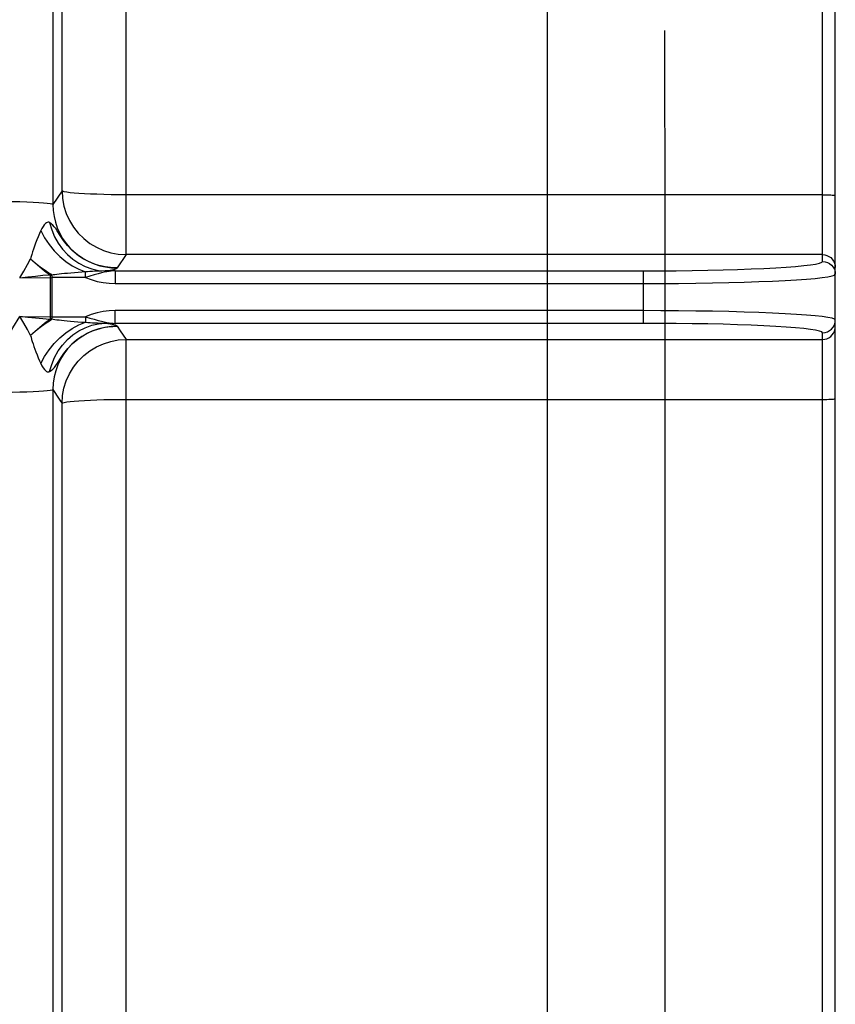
# Model space of a CAD drawing. Header units: inches. Extents: x 14.5 to 31.2, y 3.4 to 31.4.
# Tile 14 of 19: x 26.2 to 31.2, y 13 to 19.1. Entities that reach past the tile are written whole.
import ezdxf

# ---------------------------------------------------------------- set-up
doc = ezdxf.new("R2010")
doc.units = ezdxf.units.IN
doc.header["$LTSCALE"] = 2.574606
doc.header["$MEASUREMENT"] = 0
doc.layers.get('0').update_dxf_attribs({"linetype": 'CONTINUOUS'})
doc.layers.add('ROUNDS', color=7, linetype='CONTINUOUS')

msp = doc.modelspace()

# ---------------------------------------------------------------- linework, layer by layer
at = {"color": 7, "linetype": 'Continuous'}
for p, q in [((29.4308, 8.9427), (29.4308, 24.204)), ((30.1541, 10.6717), (30.1541, 18.431))]:
    msp.add_line(p, q, dxfattribs=at)
at = {"layer": 'ROUNDS', "color": 7, "linetype": 'Continuous'}
for p, q in [((26.3901, 24.7422), (26.3901, 17.9642)), ((31.2011, 9.8662), (31.2011, 24.4794)), ((31.1223, 17.6146), (31.1223, 24.4237)), ((26.8396, 17.6562), (26.8396, 23.7842)), ((26.4461, 18.0485), (26.4461, 23.5991)), ((30.1534, 18.4465), (30.1534, 18.4515)), ((30.1541, 18.431), (30.1536, 18.4397)), ((26.4461, 18.0485), (26.3901, 17.9642)), ((31.1223, 18.0242), (26.8396, 18.0242)), ((26.8396, 17.6562), (26.7858, 17.5752)), ((31.1223, 17.6562), (26.8396, 17.6562)), ((26.5905, 17.516), (26.5905, 17.5502)), ((26.6902, 17.5554), (26.6638, 17.5546)), ((26.7122, 17.5559), (26.6902, 17.5554)), ((26.7736, 17.5568), (26.7122, 17.5559)), ((26.7736, 17.5568), (30.02, 17.5568)), ((26.7736, 17.5568), (26.7736, 17.4787)), ((30.02, 17.5568), (30.02, 17.2341)), ((26.1857, 17.5148), (26.3828, 17.516)), ((26.3738, 17.5159), (26.3738, 17.275)), ((26.5905, 17.516), (26.3828, 17.516)), ((26.3828, 17.516), (26.3828, 17.275)), ((26.7736, 17.4787), (30.02, 17.4787)), ((30.02, 17.3122), (26.7736, 17.3122)), ((26.7736, 17.2341), (26.7736, 17.3122)), ((26.1857, 17.2762), (26.3828, 17.275)), ((26.3828, 17.275), (26.5905, 17.275)), ((26.5905, 17.275), (26.5905, 17.2407)), ((26.6906, 17.2356), (26.7122, 17.235)), ((26.7122, 17.235), (26.7736, 17.2341)), ((30.02, 17.2341), (26.7736, 17.2341)), ((26.7843, 17.2174), (26.7849, 17.2168)), ((26.7858, 17.2158), (26.8046, 17.1875)), ((26.8046, 17.1875), (26.8396, 17.1348)), ((26.8396, 17.1348), (31.1223, 17.1348)), ((26.8396, 10.9052), (26.8396, 17.1348)), ((31.1223, 10.3673), (31.1223, 17.1763)), ((26.3901, 16.8267), (26.3901, 10.0488)), ((26.8396, 16.7667), (31.1223, 16.7667)), ((26.4461, 11.1919), (26.4461, 16.7425))]:
    msp.add_line(p, q, dxfattribs=at)
for points in [[(30.1534, 18.4515), (30.1534, 19.0285), (30.1534, 19.0305), (30.1534, 19.032), (30.1535, 19.0329), (30.1535, 19.0332)], [(30.1536, 18.4397), (30.1535, 18.4407), (30.1535, 18.4422), (30.1534, 18.4442), (30.1534, 18.4465)], [(26.8396, 18.0242), (26.7932, 18.0244), (26.7474, 18.0249), (26.7029, 18.0258), (26.6604, 18.027), (26.6203, 18.0285), (26.5833, 18.0303), (26.5498, 18.0323), (26.5204, 18.0346), (26.4955, 18.0371), (26.4753, 18.0398), (26.4602, 18.0426), (26.4505, 18.0455), (26.4461, 18.0485)], [(26.4461, 18.0485), (26.4491, 18.0012), (26.4578, 17.9546), (26.4721, 17.9094), (26.4917, 17.8663), (26.5163, 17.8258), (26.5456, 17.7885), (26.5792, 17.755), (26.6165, 17.7258), (26.6571, 17.7013), (26.7004, 17.6818), (26.7456, 17.6677), (26.7923, 17.6591), (26.8396, 17.6562)], [(26.3901, 17.9642), (26.385, 17.9667), (26.3735, 17.969), (26.3557, 17.9713), (26.3319, 17.9735), (26.3025, 17.9755), (26.268, 17.9773), (26.229, 17.9788), (26.1861, 17.9801), (26.1401, 17.9812), (26.0917, 17.9819), (26.0416, 17.9823)], [(31.1223, 18.0242), (31.136, 18.0242), (31.1493, 18.0239), (31.1617, 18.0236), (31.173, 18.0231), (31.1827, 18.0224), (31.1905, 18.0217), (31.1963, 18.0209), (31.1999, 18.0201), (31.2011, 18.0192)], [(26.3901, 17.9642), (26.3917, 17.9272), (26.3968, 17.8906), (26.4052, 17.8549), (26.417, 17.8203), (26.4319, 17.787), (26.4498, 17.7555), (26.4706, 17.7257), (26.4941, 17.6982), (26.5201, 17.6729), (26.5482, 17.6503), (26.5784, 17.6304), (26.6103, 17.6133), (26.6438, 17.5993), (26.6785, 17.5883), (26.714, 17.5807), (26.7499, 17.5763), (26.7858, 17.5752)], [(26.3695, 17.8532), (26.365, 17.8552), (26.3605, 17.8557), (26.3555, 17.8547), (26.35, 17.8518), (26.3438, 17.8467), (26.337, 17.8392), (26.3299, 17.8294), (26.3226, 17.8174), (26.3155, 17.8037)], [(26.4389, 17.7678), (26.417, 17.8026), (26.408, 17.816), (26.3988, 17.8278), (26.3891, 17.8381), (26.3792, 17.8466), (26.3695, 17.8532)], [(26.3695, 17.8532), (26.3828, 17.8089), (26.4007, 17.7665), (26.4231, 17.7267), (26.4495, 17.6899), (26.4797, 17.6568), (26.5132, 17.6277), (26.5495, 17.6032), (26.5881, 17.5835), (26.6285, 17.5689), (26.6701, 17.5597), (26.7122, 17.5559)], [(26.3155, 17.8037), (26.3073, 17.786), (26.299, 17.7667), (26.2909, 17.7468), (26.2832, 17.727), (26.2761, 17.7076), (26.2699, 17.6896), (26.2645, 17.6731), (26.26, 17.658), (26.2562, 17.644), (26.253, 17.6307)], [(26.3155, 17.8037), (26.3391, 17.7601), (26.3668, 17.7187), (26.3982, 17.6802), (26.4328, 17.6452), (26.4699, 17.6142), (26.509, 17.5877), (26.5494, 17.5663), (26.5905, 17.5502)], [(26.7858, 17.5752), (26.7718, 17.5752), (26.7578, 17.5757), (26.7433, 17.5768), (26.7279, 17.5785), (26.7113, 17.581), (26.6931, 17.5847), (26.673, 17.5897), (26.651, 17.5965), (26.6268, 17.6057), (26.6005, 17.6178), (26.5722, 17.6337), (26.5415, 17.6547), (26.5091, 17.682), (26.4792, 17.7133), (26.4558, 17.7431), (26.4389, 17.7678)], [(26.1857, 17.5148), (26.211, 17.5555), (26.2337, 17.595), (26.253, 17.6307)], [(26.3689, 17.5332), (26.3388, 17.5556), (26.3092, 17.5796), (26.2805, 17.6047), (26.253, 17.6307)], [(26.253, 17.6307), (26.2816, 17.606), (26.3115, 17.5824), (26.3424, 17.5601), (26.3738, 17.5393)], [(30.02, 17.5568), (30.1216, 17.5571), (30.2223, 17.5578), (30.3214, 17.559), (30.4179, 17.5607), (30.511, 17.5629), (30.5999, 17.5655), (30.6839, 17.5685), (30.7622, 17.5719), (30.8343, 17.5757), (30.8994, 17.5798), (30.957, 17.5842), (31.0066, 17.5888), (31.0478, 17.5937), (31.0802, 17.5988), (31.1035, 17.604), (31.1176, 17.6093), (31.1223, 17.6146)], [(31.1223, 17.6562), (31.136, 17.655), (31.1493, 17.6514), (31.1617, 17.6456), (31.173, 17.6378), (31.1827, 17.6281), (31.1905, 17.6169), (31.1963, 17.6044), (31.1999, 17.5912), (31.2011, 17.5775)], [(31.1223, 17.6146), (31.1377, 17.6131), (31.1525, 17.6086), (31.1661, 17.6014), (31.178, 17.5916), (31.1878, 17.5797), (31.1951, 17.5661), (31.1996, 17.5513), (31.2011, 17.536)], [(26.5905, 17.5502), (26.5688, 17.5488), (26.5459, 17.5471), (26.5231, 17.5453), (26.5008, 17.5433), (26.4797, 17.5414), (26.4603, 17.5395), (26.4431, 17.5377), (26.428, 17.536), (26.4145, 17.5344), (26.4025, 17.5329), (26.3917, 17.5315), (26.3822, 17.5301)], [(26.7736, 17.5568), (26.7607, 17.5561), (26.7481, 17.555), (26.7353, 17.5534), (26.7214, 17.5511), (26.7059, 17.5481), (26.6882, 17.5441), (26.6678, 17.5389), (26.644, 17.5322), (26.6172, 17.5242), (26.5905, 17.516)], [(26.6638, 17.5546), (26.6487, 17.554), (26.6331, 17.5533), (26.6177, 17.5524), (26.6033, 17.5514), (26.5905, 17.5502)], [(26.7853, 17.5747), (26.7846, 17.5739), (26.7843, 17.5736), (26.7839, 17.5732), (26.7836, 17.5729), (26.7831, 17.5725), (26.7827, 17.572), (26.7821, 17.5715), (26.7815, 17.571), (26.7807, 17.5703), (26.7796, 17.5696), (26.778, 17.5687), (26.7758, 17.5676), (26.7726, 17.5664), (26.7681, 17.5651), (26.7618, 17.5635), (26.7531, 17.5617), (26.7413, 17.5598), (26.7273, 17.5578), (26.7122, 17.5559)], [(26.7858, 17.5752), (26.7856, 17.5749), (26.7853, 17.5747)], [(26.1857, 17.5148), (26.2357, 17.5199), (26.2839, 17.5248), (26.3286, 17.5293), (26.3689, 17.5332)], [(26.3689, 17.5332), (26.3706, 17.5352), (26.3722, 17.5372), (26.3738, 17.5393)], [(26.3689, 17.5332), (26.3708, 17.5327), (26.3722, 17.5321), (26.3732, 17.5315), (26.3738, 17.5308), (26.374, 17.5301)], [(26.3738, 17.5393), (26.3763, 17.5376), (26.3784, 17.5358), (26.38, 17.5339), (26.3813, 17.532), (26.3822, 17.5301)], [(26.374, 17.5301), (26.3738, 17.5231), (26.3738, 17.5159)], [(26.374, 17.5301), (26.3767, 17.53), (26.3794, 17.53), (26.3822, 17.5301)], [(26.3822, 17.5301), (26.3826, 17.5231), (26.3828, 17.516)], [(26.5905, 17.516), (26.6259, 17.5026), (26.6623, 17.4921), (26.6992, 17.4847), (26.7365, 17.4802), (26.7736, 17.4787)], [(30.02, 17.4787), (30.1288, 17.479), (30.2368, 17.4797), (30.3429, 17.4809), (30.4463, 17.4826), (30.546, 17.4848), (30.6413, 17.4874), (30.7313, 17.4904), (30.8153, 17.4937), (30.8924, 17.4975), (30.9622, 17.5016), (31.0239, 17.5059), (31.077, 17.5106), (31.1212, 17.5154), (31.1559, 17.5204), (31.1809, 17.5255), (31.196, 17.5307), (31.2011, 17.536)], [(26.7736, 17.3122), (26.7365, 17.3107), (26.6992, 17.3063), (26.6623, 17.2988), (26.6259, 17.2884), (26.5905, 17.275)], [(31.2011, 17.255), (31.196, 17.2602), (31.1809, 17.2654), (31.1559, 17.2705), (31.1212, 17.2756), (31.077, 17.2804), (31.0239, 17.285), (30.9622, 17.2894), (30.8924, 17.2935), (30.8153, 17.2972), (30.7313, 17.3006), (30.6413, 17.3036), (30.546, 17.3062), (30.4463, 17.3083), (30.3429, 17.31), (30.2368, 17.3112), (30.1288, 17.312), (30.02, 17.3122)], [(26.0416, 16.8086), (26.0458, 16.8921), (26.0582, 16.9746), (26.0787, 17.055), (26.1071, 17.1326), (26.1429, 17.2065), (26.1857, 17.2762)], [(26.3689, 17.2578), (26.3286, 17.2617), (26.2839, 17.2661), (26.2358, 17.271), (26.1857, 17.2762)], [(26.253, 17.1602), (26.2337, 17.1959), (26.211, 17.2354), (26.1857, 17.2762)], [(26.253, 17.1602), (26.2805, 17.1863), (26.3092, 17.2114), (26.3388, 17.2353), (26.3689, 17.2578)], [(26.3752, 17.2526), (26.3423, 17.2309), (26.3115, 17.2086), (26.2816, 17.1849), (26.253, 17.1602)], [(26.3689, 17.2578), (26.37, 17.258), (26.371, 17.2583), (26.3719, 17.2587), (26.3727, 17.2591), (26.3734, 17.2596), (26.3738, 17.2602), (26.374, 17.2609)], [(26.3738, 17.2517), (26.3722, 17.2538), (26.3706, 17.2558), (26.3689, 17.2578)], [(26.3738, 17.275), (26.3738, 17.2679), (26.374, 17.2609)], [(26.3822, 17.2609), (26.3794, 17.2609), (26.3767, 17.2609), (26.374, 17.2609)], [(26.3822, 17.2609), (26.3814, 17.2591), (26.3804, 17.2576), (26.3792, 17.2561), (26.3779, 17.2548), (26.3766, 17.2536), (26.3752, 17.2526)], [(26.3828, 17.275), (26.3826, 17.2678), (26.3822, 17.2609)], [(26.3822, 17.2609), (26.3917, 17.2595), (26.4024, 17.2581), (26.4144, 17.2566), (26.4278, 17.255), (26.4428, 17.2533), (26.4596, 17.2515), (26.4783, 17.2497), (26.4987, 17.2478), (26.5206, 17.2459), (26.5435, 17.2441), (26.5673, 17.2423), (26.5905, 17.2407)], [(26.5905, 17.275), (26.6171, 17.2668), (26.6439, 17.2588), (26.6678, 17.2521), (26.6883, 17.2468), (26.706, 17.2428), (26.7215, 17.2398), (26.7353, 17.2376), (26.7482, 17.236), (26.7607, 17.2348), (26.7736, 17.2341)], [(31.1223, 17.1763), (31.1377, 17.1778), (31.1525, 17.1823), (31.1661, 17.1896), (31.178, 17.1993), (31.1878, 17.2113), (31.1951, 17.2249), (31.1996, 17.2396), (31.2011, 17.255)], [(26.3155, 16.9873), (26.3391, 17.0308), (26.3668, 17.0722), (26.3982, 17.1107), (26.4328, 17.1458), (26.4699, 17.1768), (26.509, 17.2032), (26.5494, 17.2246), (26.5905, 17.2407)], [(26.3695, 16.9377), (26.3828, 16.982), (26.4007, 17.0244), (26.4231, 17.0643), (26.4495, 17.101), (26.4797, 17.1342), (26.5132, 17.1632), (26.5495, 17.1878), (26.5881, 17.2075), (26.6285, 17.222), (26.6701, 17.2313), (26.7122, 17.235)], [(26.7858, 17.2158), (26.7476, 17.2145), (26.7095, 17.2095), (26.6719, 17.2008), (26.6353, 17.1885), (26.6002, 17.1726), (26.5669, 17.1534), (26.5357, 17.1311), (26.5068, 17.1057), (26.4806, 17.0776), (26.4573, 17.0469), (26.4372, 17.014), (26.4204, 16.9791), (26.4072, 16.9426), (26.3976, 16.9048), (26.3919, 16.866), (26.3901, 16.8267)], [(26.4177, 16.9894), (26.4399, 17.0247), (26.4571, 17.0497), (26.4809, 17.0797), (26.511, 17.1107), (26.5432, 17.1376), (26.5737, 17.1581), (26.6017, 17.1737), (26.6278, 17.1857), (26.6518, 17.1947), (26.6737, 17.2014), (26.6936, 17.2064), (26.7117, 17.21), (26.7282, 17.2125), (26.7435, 17.2142), (26.7579, 17.2152), (26.7719, 17.2158), (26.7858, 17.2158)], [(26.5905, 17.2407), (26.604, 17.2395), (26.6187, 17.2385), (26.6342, 17.2376), (26.6497, 17.2369), (26.6646, 17.2364), (26.6906, 17.2356)], [(26.7122, 17.235), (26.7274, 17.2332), (26.7417, 17.2311), (26.7535, 17.2291), (26.7623, 17.2273), (26.7685, 17.2258), (26.7728, 17.2244), (26.776, 17.2232), (26.7782, 17.2222), (26.7797, 17.2213), (26.7807, 17.2206), (26.7815, 17.2199), (26.7822, 17.2194), (26.7827, 17.2189), (26.7832, 17.2185), (26.7836, 17.2181), (26.7839, 17.2177), (26.7843, 17.2174)], [(26.7849, 17.2168), (26.7853, 17.2163), (26.7856, 17.216), (26.7858, 17.2158)], [(31.1223, 17.1763), (31.1176, 17.1817), (31.1035, 17.187), (31.0802, 17.1922), (31.0478, 17.1972), (31.0066, 17.2021), (30.957, 17.2068), (30.8994, 17.2112), (30.8343, 17.2153), (30.7622, 17.2191), (30.6839, 17.2225), (30.5999, 17.2255), (30.511, 17.2281), (30.4179, 17.2302), (30.3214, 17.2319), (30.2223, 17.2331), (30.1216, 17.2339), (30.02, 17.2341)], [(31.1223, 17.1348), (31.136, 17.136), (31.1493, 17.1395), (31.1617, 17.1453), (31.173, 17.1532), (31.1827, 17.1629), (31.1905, 17.1741), (31.1963, 17.1865), (31.1999, 17.1998), (31.2011, 17.2134)], [(26.253, 17.1602), (26.2559, 17.1483), (26.2593, 17.1356), (26.2632, 17.1222), (26.2677, 17.1078), (26.2729, 17.0924), (26.2788, 17.076), (26.2853, 17.0587), (26.2923, 17.0408), (26.2997, 17.0226), (26.3076, 17.0044), (26.3155, 16.9873)], [(26.4461, 16.7425), (26.4491, 16.7898), (26.4578, 16.8363), (26.4721, 16.8815), (26.4917, 16.9247), (26.5163, 16.9652), (26.5456, 17.0024), (26.5792, 17.0359), (26.6165, 17.0651), (26.6571, 17.0896), (26.7004, 17.1091), (26.7456, 17.1232), (26.7923, 17.1318), (26.8396, 17.1348)], [(26.3155, 16.9873), (26.3229, 16.9729), (26.3304, 16.9608), (26.3375, 16.9511), (26.3442, 16.9439), (26.3503, 16.939), (26.3557, 16.9362), (26.3606, 16.9352), (26.3651, 16.9357), (26.3695, 16.9377)], [(26.3695, 16.9377), (26.3792, 16.9444), (26.3894, 16.9531), (26.3993, 16.9637), (26.4085, 16.9758), (26.4177, 16.9894)], [(26.3901, 16.8267), (26.385, 16.8243), (26.3735, 16.8219), (26.3557, 16.8196), (26.3319, 16.8175), (26.3025, 16.8155), (26.268, 16.8137), (26.229, 16.8121), (26.1861, 16.8108), (26.1401, 16.8098), (26.0917, 16.809), (26.0416, 16.8086)], [(26.3901, 16.8267), (26.4283, 16.7692), (26.4461, 16.7425)], [(26.4461, 16.7425), (26.4505, 16.7454), (26.4602, 16.7483), (26.4753, 16.7511), (26.4955, 16.7538), (26.5204, 16.7563), (26.5498, 16.7586), (26.5833, 16.7607), (26.6203, 16.7625), (26.6604, 16.764), (26.7029, 16.7652), (26.7474, 16.766), (26.7932, 16.7665), (26.8396, 16.7667)], [(31.1223, 16.7667), (31.136, 16.7668), (31.1493, 16.767), (31.1617, 16.7674), (31.173, 16.7679), (31.1827, 16.7685), (31.1905, 16.7692), (31.1963, 16.77), (31.1999, 16.7709), (31.2011, 16.7717)]]:
    msp.add_lwpolyline(points, dxfattribs=at)

doc.saveas('drawing.dxf')
